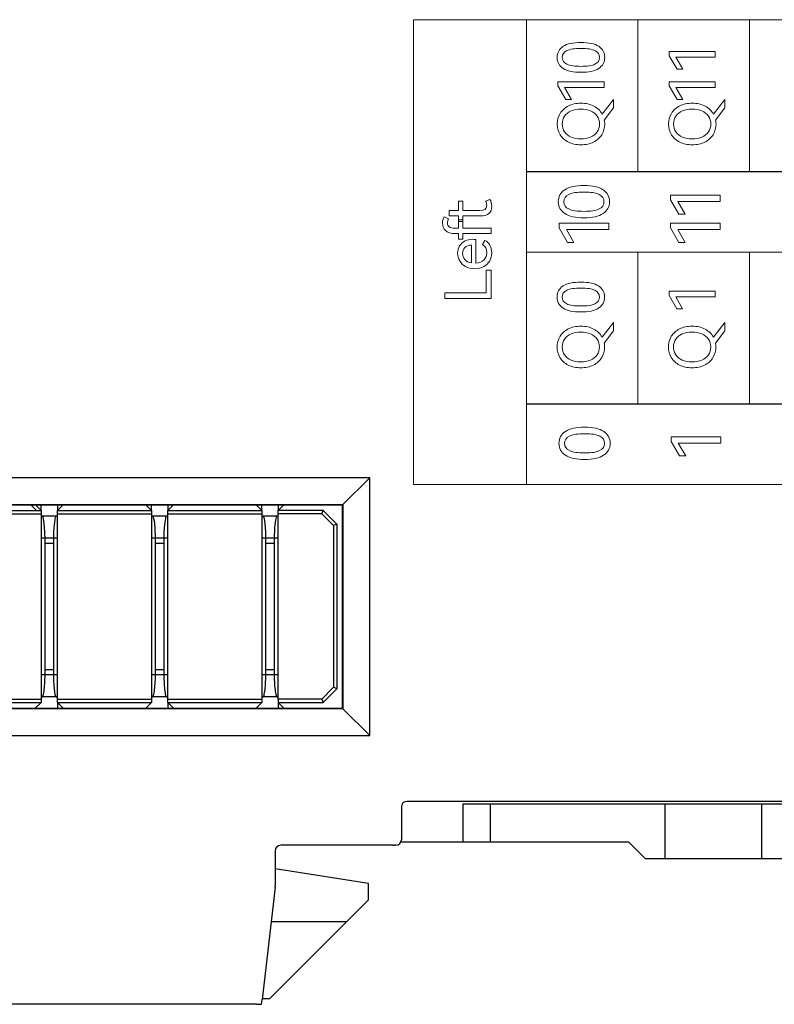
# Model space of a CAD drawing. Header units: millimetres. Extents: x 0 to 427, y 0 to 299.
# Tile 14 of 38: x 130 to 157, y 110 to 146. Entities that reach past the tile are written whole.
import ezdxf

# ---------------------------------------------------------------- set-up
doc = ezdxf.new("R2010")
doc.units = ezdxf.units.MM
doc.header["$MEASUREMENT"] = 0
doc.layers.add('layer 1', color=7, linetype='Continuous')
doc.layers.add('Layer0000', color=7, linetype='Continuous', lineweight=25)

msp = doc.modelspace()

# ---------------------------------------------------------------- linework, layer by layer
at = {"layer": 'layer 1', "lineweight": 9}
for points, knots in [([(148.277, 129.437), (148.277, 129.437), (148.277, 146.379), (148.277, 146.379), (148.277, 146.379), (148.277, 146.379), (144.168, 146.379), (144.168, 146.379), (144.168, 146.379), (144.168, 146.379), (144.168, 129.437), (144.168, 129.437), (144.168, 129.437), (144.168, 129.437), (148.277, 129.437), (148.277, 129.437)], [0, 0, 0, 0, 0.25, 0.25, 0.25, 0.25, 0.5, 0.5, 0.5, 0.5, 0.75, 0.75, 0.75, 0.75, 1, 1, 1, 1]), ([(184.91, 146.379), (184.91, 146.379), (180.839, 146.379), (180.839, 146.379), (180.839, 146.379), (180.839, 146.379), (176.769, 146.379), (176.769, 146.379), (176.769, 146.379), (176.769, 146.379), (172.699, 146.379), (172.699, 146.379), (172.699, 146.379), (172.699, 146.379), (168.628, 146.379), (168.628, 146.379), (168.628, 146.379), (168.628, 146.379), (164.558, 146.379), (164.558, 146.379), (164.558, 146.379), (164.558, 146.379), (160.487, 146.379), (160.487, 146.379), (160.487, 146.379), (160.487, 146.379), (156.417, 146.379), (156.417, 146.379), (156.417, 146.379), (156.417, 146.379), (152.347, 146.379), (152.347, 146.379), (152.347, 146.379), (152.347, 146.379), (148.277, 146.379), (148.277, 146.379)], [0, 0, 0, 0, 0.111111, 0.111111, 0.111111, 0.111111, 0.222222, 0.222222, 0.222222, 0.222222, 0.333333, 0.333333, 0.333333, 0.333333, 0.444444, 0.444444, 0.444444, 0.444444, 0.555556, 0.555556, 0.555556, 0.555556, 0.666667, 0.666667, 0.666667, 0.666667, 0.777778, 0.777778, 0.777778, 0.777778, 0.888889, 0.888889, 0.888889, 0.888889, 1, 1, 1, 1]), ([(150.27, 145.549), (150.554, 145.549), (150.769, 145.502), (150.915, 145.408), (150.915, 145.408), (151.061, 145.314), (151.134, 145.179), (151.134, 145.003), (151.134, 145.003), (151.134, 144.829), (151.061, 144.695), (150.914, 144.601), (150.914, 144.601), (150.767, 144.507), (150.552, 144.46), (150.27, 144.46), (150.27, 144.46), (149.985, 144.46), (149.769, 144.507), (149.622, 144.601), (149.622, 144.601), (149.474, 144.695), (149.401, 144.829), (149.401, 145.003), (149.401, 145.003), (149.401, 145.179), (149.474, 145.314), (149.621, 145.408), (149.621, 145.408), (149.767, 145.502), (149.984, 145.549), (150.27, 145.549)], [0, 0, 0, 0, 0.125, 0.125, 0.125, 0.125, 0.25, 0.25, 0.25, 0.25, 0.375, 0.375, 0.375, 0.375, 0.5, 0.5, 0.5, 0.5, 0.625, 0.625, 0.625, 0.625, 0.75, 0.75, 0.75, 0.75, 0.875, 0.875, 0.875, 0.875, 1, 1, 1, 1]), ([(150.27, 144.678), (150.497, 144.678), (150.667, 144.704), (150.779, 144.757), (150.779, 144.757), (150.89, 144.81), (150.946, 144.892), (150.946, 145.003), (150.946, 145.003), (150.946, 145.115), (150.891, 145.198), (150.78, 145.251), (150.78, 145.251), (150.669, 145.305), (150.499, 145.331), (150.27, 145.331), (150.27, 145.331), (150.039, 145.331), (149.867, 145.305), (149.755, 145.251), (149.755, 145.251), (149.643, 145.198), (149.586, 145.115), (149.586, 145.003), (149.586, 145.003), (149.586, 144.892), (149.643, 144.81), (149.755, 144.757), (149.755, 144.757), (149.867, 144.704), (150.039, 144.678), (150.27, 144.678)], [0, 0, 0, 0, 0.125, 0.125, 0.125, 0.125, 0.25, 0.25, 0.25, 0.25, 0.375, 0.375, 0.375, 0.375, 0.5, 0.5, 0.5, 0.5, 0.625, 0.625, 0.625, 0.625, 0.75, 0.75, 0.75, 0.75, 0.875, 0.875, 0.875, 0.875, 1, 1, 1, 1]), ([(153.981, 144.577), (153.981, 144.577), (153.77, 144.577), (153.77, 144.577), (153.77, 144.577), (153.77, 144.577), (153.486, 145.065), (153.486, 145.065), (153.486, 145.065), (153.486, 145.065), (153.486, 145.221), (153.486, 145.221), (153.486, 145.221), (153.486, 145.221), (155.166, 145.221), (155.166, 145.221), (155.166, 145.221), (155.166, 145.221), (155.166, 145.015), (155.166, 145.015), (155.166, 145.015), (155.166, 145.015), (153.731, 145.015), (153.731, 145.015), (153.731, 145.015), (153.731, 145.015), (153.981, 144.577), (153.981, 144.577)], [0, 0, 0, 0, 0.142857, 0.142857, 0.142857, 0.142857, 0.285714, 0.285714, 0.285714, 0.285714, 0.428571, 0.428571, 0.428571, 0.428571, 0.571429, 0.571429, 0.571429, 0.571429, 0.714286, 0.714286, 0.714286, 0.714286, 0.857143, 0.857143, 0.857143, 0.857143, 1, 1, 1, 1]), ([(149.923, 143.474), (149.923, 143.474), (149.712, 143.474), (149.712, 143.474), (149.712, 143.474), (149.712, 143.474), (149.428, 143.963), (149.428, 143.963), (149.428, 143.963), (149.428, 143.963), (149.428, 144.119), (149.428, 144.119), (149.428, 144.119), (149.428, 144.119), (151.109, 144.119), (151.109, 144.119), (151.109, 144.119), (151.109, 144.119), (151.109, 143.912), (151.109, 143.912), (151.109, 143.912), (151.109, 143.912), (149.673, 143.912), (149.673, 143.912), (149.673, 143.912), (149.673, 143.912), (149.923, 143.474), (149.923, 143.474)], [0, 0, 0, 0, 0.142857, 0.142857, 0.142857, 0.142857, 0.285714, 0.285714, 0.285714, 0.285714, 0.428571, 0.428571, 0.428571, 0.428571, 0.571429, 0.571429, 0.571429, 0.571429, 0.714286, 0.714286, 0.714286, 0.714286, 0.857143, 0.857143, 0.857143, 0.857143, 1, 1, 1, 1]), ([(153.981, 143.474), (153.981, 143.474), (153.77, 143.474), (153.77, 143.474), (153.77, 143.474), (153.77, 143.474), (153.486, 143.963), (153.486, 143.963), (153.486, 143.963), (153.486, 143.963), (153.486, 144.119), (153.486, 144.119), (153.486, 144.119), (153.486, 144.119), (155.166, 144.119), (155.166, 144.119), (155.166, 144.119), (155.166, 144.119), (155.166, 143.912), (155.166, 143.912), (155.166, 143.912), (155.166, 143.912), (153.731, 143.912), (153.731, 143.912), (153.731, 143.912), (153.731, 143.912), (153.981, 143.474), (153.981, 143.474)], [0, 0, 0, 0, 0.142857, 0.142857, 0.142857, 0.142857, 0.285714, 0.285714, 0.285714, 0.285714, 0.428571, 0.428571, 0.428571, 0.428571, 0.571429, 0.571429, 0.571429, 0.571429, 0.714286, 0.714286, 0.714286, 0.714286, 0.857143, 0.857143, 0.857143, 0.857143, 1, 1, 1, 1]), ([(151.458, 143.468), (151.458, 143.468), (151.458, 143.16), (151.458, 143.16), (151.458, 143.16), (151.458, 143.16), (151.12, 142.72), (151.12, 142.72), (151.12, 142.72), (151.13, 142.673), (151.134, 142.625), (151.134, 142.576), (151.134, 142.576), (151.134, 142.432), (151.099, 142.302), (151.029, 142.187), (151.029, 142.187), (150.958, 142.072), (150.857, 141.981), (150.726, 141.915), (150.726, 141.915), (150.595, 141.849), (150.442, 141.817), (150.267, 141.817), (150.267, 141.817), (150.095, 141.817), (149.943, 141.849), (149.811, 141.915), (149.811, 141.915), (149.68, 141.981), (149.579, 142.072), (149.508, 142.187), (149.508, 142.187), (149.438, 142.302), (149.403, 142.432), (149.403, 142.576), (149.403, 142.576), (149.403, 142.719), (149.438, 142.849), (149.51, 142.964), (149.51, 142.964), (149.581, 143.08), (149.681, 143.17), (149.812, 143.236), (149.812, 143.236), (149.943, 143.302), (150.095, 143.335), (150.267, 143.335), (150.267, 143.335), (150.448, 143.335), (150.605, 143.299), (150.739, 143.228), (150.739, 143.228), (150.872, 143.157), (150.974, 143.06), (151.042, 142.938), (151.042, 142.938), (151.042, 142.938), (151.458, 143.468), (151.458, 143.468)], [0, 0, 0, 0, 0.066667, 0.066667, 0.066667, 0.066667, 0.133333, 0.133333, 0.133333, 0.133333, 0.2, 0.2, 0.2, 0.2, 0.266667, 0.266667, 0.266667, 0.266667, 0.333333, 0.333333, 0.333333, 0.333333, 0.4, 0.4, 0.4, 0.4, 0.466667, 0.466667, 0.466667, 0.466667, 0.533333, 0.533333, 0.533333, 0.533333, 0.6, 0.6, 0.6, 0.6, 0.666667, 0.666667, 0.666667, 0.666667, 0.733333, 0.733333, 0.733333, 0.733333, 0.8, 0.8, 0.8, 0.8, 0.866667, 0.866667, 0.866667, 0.866667, 0.933333, 0.933333, 0.933333, 0.933333, 1, 1, 1, 1]), ([(155.515, 143.468), (155.515, 143.468), (155.515, 143.16), (155.515, 143.16), (155.515, 143.16), (155.515, 143.16), (155.178, 142.72), (155.178, 142.72), (155.178, 142.72), (155.187, 142.673), (155.192, 142.625), (155.192, 142.576), (155.192, 142.576), (155.192, 142.432), (155.157, 142.302), (155.086, 142.187), (155.086, 142.187), (155.016, 142.072), (154.915, 141.981), (154.784, 141.915), (154.784, 141.915), (154.652, 141.849), (154.499, 141.817), (154.325, 141.817), (154.325, 141.817), (154.152, 141.817), (154, 141.849), (153.869, 141.915), (153.869, 141.915), (153.737, 141.981), (153.636, 142.072), (153.566, 142.187), (153.566, 142.187), (153.496, 142.302), (153.46, 142.432), (153.46, 142.576), (153.46, 142.576), (153.46, 142.719), (153.496, 142.849), (153.567, 142.964), (153.567, 142.964), (153.638, 143.08), (153.739, 143.17), (153.87, 143.236), (153.87, 143.236), (154, 143.302), (154.152, 143.335), (154.325, 143.335), (154.325, 143.335), (154.505, 143.335), (154.662, 143.299), (154.796, 143.228), (154.796, 143.228), (154.93, 143.157), (155.031, 143.06), (155.1, 142.938), (155.1, 142.938), (155.1, 142.938), (155.515, 143.468), (155.515, 143.468)], [0, 0, 0, 0, 0.066667, 0.066667, 0.066667, 0.066667, 0.133333, 0.133333, 0.133333, 0.133333, 0.2, 0.2, 0.2, 0.2, 0.266667, 0.266667, 0.266667, 0.266667, 0.333333, 0.333333, 0.333333, 0.333333, 0.4, 0.4, 0.4, 0.4, 0.466667, 0.466667, 0.466667, 0.466667, 0.533333, 0.533333, 0.533333, 0.533333, 0.6, 0.6, 0.6, 0.6, 0.666667, 0.666667, 0.666667, 0.666667, 0.733333, 0.733333, 0.733333, 0.733333, 0.8, 0.8, 0.8, 0.8, 0.866667, 0.866667, 0.866667, 0.866667, 0.933333, 0.933333, 0.933333, 0.933333, 1, 1, 1, 1]), ([(150.267, 142.032), (150.4, 142.032), (150.518, 142.054), (150.621, 142.098), (150.621, 142.098), (150.723, 142.141), (150.803, 142.204), (150.86, 142.287), (150.86, 142.287), (150.917, 142.369), (150.946, 142.466), (150.946, 142.576), (150.946, 142.576), (150.946, 142.686), (150.917, 142.782), (150.86, 142.863), (150.86, 142.863), (150.803, 142.945), (150.723, 143.008), (150.621, 143.053), (150.621, 143.053), (150.518, 143.097), (150.4, 143.119), (150.267, 143.119), (150.267, 143.119), (150.133, 143.119), (150.014, 143.097), (149.912, 143.053), (149.912, 143.053), (149.81, 143.008), (149.73, 142.945), (149.673, 142.863), (149.673, 142.863), (149.617, 142.782), (149.589, 142.686), (149.589, 142.576), (149.589, 142.576), (149.589, 142.466), (149.617, 142.37), (149.673, 142.288), (149.673, 142.288), (149.73, 142.206), (149.81, 142.143), (149.912, 142.099), (149.912, 142.099), (150.014, 142.054), (150.133, 142.032), (150.267, 142.032)], [0, 0, 0, 0, 0.083333, 0.083333, 0.083333, 0.083333, 0.166667, 0.166667, 0.166667, 0.166667, 0.25, 0.25, 0.25, 0.25, 0.333333, 0.333333, 0.333333, 0.333333, 0.416667, 0.416667, 0.416667, 0.416667, 0.5, 0.5, 0.5, 0.5, 0.583333, 0.583333, 0.583333, 0.583333, 0.666667, 0.666667, 0.666667, 0.666667, 0.75, 0.75, 0.75, 0.75, 0.833333, 0.833333, 0.833333, 0.833333, 0.916667, 0.916667, 0.916667, 0.916667, 1, 1, 1, 1]), ([(154.325, 142.032), (154.458, 142.032), (154.576, 142.054), (154.678, 142.098), (154.678, 142.098), (154.78, 142.141), (154.86, 142.204), (154.918, 142.287), (154.918, 142.287), (154.975, 142.369), (155.004, 142.466), (155.004, 142.576), (155.004, 142.576), (155.004, 142.686), (154.975, 142.782), (154.918, 142.863), (154.918, 142.863), (154.86, 142.945), (154.78, 143.008), (154.678, 143.053), (154.678, 143.053), (154.576, 143.097), (154.458, 143.119), (154.325, 143.119), (154.325, 143.119), (154.19, 143.119), (154.072, 143.097), (153.969, 143.053), (153.969, 143.053), (153.867, 143.008), (153.788, 142.945), (153.731, 142.863), (153.731, 142.863), (153.674, 142.782), (153.646, 142.686), (153.646, 142.576), (153.646, 142.576), (153.646, 142.466), (153.674, 142.37), (153.731, 142.288), (153.731, 142.288), (153.788, 142.206), (153.867, 142.143), (153.969, 142.099), (153.969, 142.099), (154.072, 142.054), (154.19, 142.032), (154.325, 142.032)], [0, 0, 0, 0, 0.083333, 0.083333, 0.083333, 0.083333, 0.166667, 0.166667, 0.166667, 0.166667, 0.25, 0.25, 0.25, 0.25, 0.333333, 0.333333, 0.333333, 0.333333, 0.416667, 0.416667, 0.416667, 0.416667, 0.5, 0.5, 0.5, 0.5, 0.583333, 0.583333, 0.583333, 0.583333, 0.666667, 0.666667, 0.666667, 0.666667, 0.75, 0.75, 0.75, 0.75, 0.833333, 0.833333, 0.833333, 0.833333, 0.916667, 0.916667, 0.916667, 0.916667, 1, 1, 1, 1]), ([(184.91, 140.839), (184.91, 140.839), (180.839, 140.839), (180.839, 140.839), (180.839, 140.839), (180.839, 140.839), (176.769, 140.839), (176.769, 140.839), (176.769, 140.839), (176.769, 140.839), (172.699, 140.839), (172.699, 140.839), (172.699, 140.839), (172.699, 140.839), (168.628, 140.839), (168.628, 140.839), (168.628, 140.839), (168.628, 140.839), (164.558, 140.839), (164.558, 140.839), (164.558, 140.839), (164.558, 140.839), (160.487, 140.839), (160.487, 140.839), (160.487, 140.839), (160.487, 140.839), (156.417, 140.839), (156.417, 140.839), (156.417, 140.839), (156.417, 140.839), (152.347, 140.839), (152.347, 140.839), (152.347, 140.839), (152.347, 140.839), (148.277, 140.839), (148.277, 140.839)], [0, 0, 0, 0, 0.111111, 0.111111, 0.111111, 0.111111, 0.222222, 0.222222, 0.222222, 0.222222, 0.333333, 0.333333, 0.333333, 0.333333, 0.444444, 0.444444, 0.444444, 0.444444, 0.555556, 0.555556, 0.555556, 0.555556, 0.666667, 0.666667, 0.666667, 0.666667, 0.777778, 0.777778, 0.777778, 0.777778, 0.888889, 0.888889, 0.888889, 0.888889, 1, 1, 1, 1]), ([(148.277, 137.905), (148.277, 137.905), (148.277, 140.837), (148.277, 140.837), (148.277, 140.837), (148.277, 140.837), (184.91, 140.837), (184.91, 140.837), (184.91, 140.837), (184.91, 140.837), (184.91, 137.905), (184.91, 137.905), (184.91, 137.905), (184.91, 137.905), (148.277, 137.905), (148.277, 137.905)], [0, 0, 0, 0, 0.25, 0.25, 0.25, 0.25, 0.5, 0.5, 0.5, 0.5, 0.75, 0.75, 0.75, 0.75, 1, 1, 1, 1]), ([(150.379, 140.33), (150.685, 140.33), (150.917, 140.279), (151.074, 140.178), (151.074, 140.178), (151.232, 140.077), (151.31, 139.931), (151.31, 139.742), (151.31, 139.742), (151.31, 139.554), (151.231, 139.41), (151.073, 139.309), (151.073, 139.309), (150.915, 139.208), (150.684, 139.157), (150.379, 139.157), (150.379, 139.157), (150.073, 139.157), (149.841, 139.208), (149.682, 139.309), (149.682, 139.309), (149.523, 139.41), (149.443, 139.554), (149.443, 139.742), (149.443, 139.742), (149.443, 139.931), (149.522, 140.077), (149.68, 140.178), (149.68, 140.178), (149.838, 140.279), (150.071, 140.33), (150.379, 140.33)], [0, 0, 0, 0, 0.125, 0.125, 0.125, 0.125, 0.25, 0.25, 0.25, 0.25, 0.375, 0.375, 0.375, 0.375, 0.5, 0.5, 0.5, 0.5, 0.625, 0.625, 0.625, 0.625, 0.75, 0.75, 0.75, 0.75, 0.875, 0.875, 0.875, 0.875, 1, 1, 1, 1]), ([(150.379, 139.391), (150.625, 139.391), (150.807, 139.42), (150.927, 139.477), (150.927, 139.477), (151.048, 139.533), (151.108, 139.622), (151.108, 139.742), (151.108, 139.742), (151.108, 139.862), (151.048, 139.952), (150.929, 140.009), (150.929, 140.009), (150.81, 140.066), (150.626, 140.095), (150.379, 140.095), (150.379, 140.095), (150.131, 140.095), (149.946, 140.066), (149.825, 140.009), (149.825, 140.009), (149.704, 139.951), (149.643, 139.862), (149.643, 139.742), (149.643, 139.742), (149.643, 139.622), (149.704, 139.533), (149.825, 139.477), (149.825, 139.477), (149.946, 139.42), (150.131, 139.391), (150.379, 139.391)], [0, 0, 0, 0, 0.125, 0.125, 0.125, 0.125, 0.25, 0.25, 0.25, 0.25, 0.375, 0.375, 0.375, 0.375, 0.5, 0.5, 0.5, 0.5, 0.625, 0.625, 0.625, 0.625, 0.75, 0.75, 0.75, 0.75, 0.875, 0.875, 0.875, 0.875, 1, 1, 1, 1]), ([(146.951, 139.823), (146.994, 139.76), (147.015, 139.68), (147.015, 139.582), (147.015, 139.582), (147.015, 139.342), (146.878, 139.222), (146.605, 139.222), (146.605, 139.222), (146.605, 139.222), (145.967, 139.222), (145.967, 139.222), (145.967, 139.222), (145.967, 139.222), (145.967, 139.025), (145.967, 139.025), (145.967, 139.025), (145.967, 139.025), (145.798, 139.025), (145.798, 139.025), (145.798, 139.025), (145.798, 139.025), (145.798, 139.222), (145.798, 139.222), (145.798, 139.222), (145.798, 139.222), (145.465, 139.222), (145.465, 139.222), (145.465, 139.222), (145.465, 139.222), (145.465, 139.417), (145.465, 139.417), (145.465, 139.417), (145.465, 139.417), (145.798, 139.417), (145.798, 139.417), (145.798, 139.417), (145.798, 139.417), (145.798, 139.763), (145.798, 139.763), (145.798, 139.763), (145.798, 139.763), (145.967, 139.763), (145.967, 139.763), (145.967, 139.763), (145.967, 139.763), (145.967, 139.417), (145.967, 139.417), (145.967, 139.417), (145.967, 139.417), (146.582, 139.417), (146.582, 139.417), (146.582, 139.417), (146.748, 139.417), (146.832, 139.48), (146.832, 139.605), (146.832, 139.605), (146.832, 139.66), (146.818, 139.711), (146.79, 139.759), (146.79, 139.759), (146.79, 139.759), (146.951, 139.823), (146.951, 139.823)], [0, 0, 0, 0, 0.0625, 0.0625, 0.0625, 0.0625, 0.125, 0.125, 0.125, 0.125, 0.1875, 0.1875, 0.1875, 0.1875, 0.25, 0.25, 0.25, 0.25, 0.3125, 0.3125, 0.3125, 0.3125, 0.375, 0.375, 0.375, 0.375, 0.4375, 0.4375, 0.4375, 0.4375, 0.5, 0.5, 0.5, 0.5, 0.5625, 0.5625, 0.5625, 0.5625, 0.625, 0.625, 0.625, 0.625, 0.6875, 0.6875, 0.6875, 0.6875, 0.75, 0.75, 0.75, 0.75, 0.8125, 0.8125, 0.8125, 0.8125, 0.875, 0.875, 0.875, 0.875, 0.9375, 0.9375, 0.9375, 0.9375, 1, 1, 1, 1]), ([(154.064, 139.283), (154.064, 139.283), (153.837, 139.283), (153.837, 139.283), (153.837, 139.283), (153.837, 139.283), (153.531, 139.809), (153.531, 139.809), (153.531, 139.809), (153.531, 139.809), (153.531, 139.977), (153.531, 139.977), (153.531, 139.977), (153.531, 139.977), (155.341, 139.977), (155.341, 139.977), (155.341, 139.977), (155.341, 139.977), (155.341, 139.754), (155.341, 139.754), (155.341, 139.754), (155.341, 139.754), (153.795, 139.754), (153.795, 139.754), (153.795, 139.754), (153.795, 139.754), (154.064, 139.283), (154.064, 139.283)], [0, 0, 0, 0, 0.142857, 0.142857, 0.142857, 0.142857, 0.285714, 0.285714, 0.285714, 0.285714, 0.428571, 0.428571, 0.428571, 0.428571, 0.571429, 0.571429, 0.571429, 0.571429, 0.714286, 0.714286, 0.714286, 0.714286, 0.857143, 0.857143, 0.857143, 0.857143, 1, 1, 1, 1]), ([(145.403, 138.97), (145.403, 138.906), (145.424, 138.857), (145.465, 138.825), (145.465, 138.825), (145.506, 138.792), (145.579, 138.775), (145.683, 138.775), (145.683, 138.775), (145.683, 138.775), (145.798, 138.775), (145.798, 138.775), (145.798, 138.775), (145.798, 138.775), (145.798, 139.085), (145.798, 139.085), (145.798, 139.085), (145.798, 139.085), (145.965, 139.085), (145.965, 139.085), (145.965, 139.085), (145.965, 139.085), (145.965, 138.775), (145.965, 138.775), (145.965, 138.775), (145.965, 138.775), (146.99, 138.775), (146.99, 138.775), (146.99, 138.775), (146.99, 138.775), (146.99, 138.58), (146.99, 138.58), (146.99, 138.58), (146.99, 138.58), (145.965, 138.58), (145.965, 138.58), (145.965, 138.58), (145.965, 138.58), (145.965, 138.374), (145.965, 138.374), (145.965, 138.374), (145.965, 138.374), (145.798, 138.374), (145.798, 138.374), (145.798, 138.374), (145.798, 138.374), (145.798, 138.58), (145.798, 138.58), (145.798, 138.58), (145.798, 138.58), (145.678, 138.58), (145.678, 138.58), (145.678, 138.58), (145.519, 138.58), (145.403, 138.616), (145.33, 138.688), (145.33, 138.688), (145.256, 138.76), (145.22, 138.851), (145.22, 138.961), (145.22, 138.961), (145.22, 139.01), (145.226, 139.055), (145.239, 139.095), (145.239, 139.095), (145.252, 139.136), (145.269, 139.168), (145.288, 139.193), (145.288, 139.193), (145.288, 139.193), (145.444, 139.115), (145.444, 139.115), (145.444, 139.115), (145.417, 139.072), (145.403, 139.024), (145.403, 138.97)], [0, 0, 0, 0, 0.052632, 0.052632, 0.052632, 0.052632, 0.105263, 0.105263, 0.105263, 0.105263, 0.157895, 0.157895, 0.157895, 0.157895, 0.210526, 0.210526, 0.210526, 0.210526, 0.263158, 0.263158, 0.263158, 0.263158, 0.315789, 0.315789, 0.315789, 0.315789, 0.368421, 0.368421, 0.368421, 0.368421, 0.421053, 0.421053, 0.421053, 0.421053, 0.473684, 0.473684, 0.473684, 0.473684, 0.526316, 0.526316, 0.526316, 0.526316, 0.578947, 0.578947, 0.578947, 0.578947, 0.631579, 0.631579, 0.631579, 0.631579, 0.684211, 0.684211, 0.684211, 0.684211, 0.736842, 0.736842, 0.736842, 0.736842, 0.789474, 0.789474, 0.789474, 0.789474, 0.842105, 0.842105, 0.842105, 0.842105, 0.894737, 0.894737, 0.894737, 0.894737, 0.947368, 0.947368, 0.947368, 0.947368, 1, 1, 1, 1]), ([(150.006, 138.26), (150.006, 138.26), (149.779, 138.26), (149.779, 138.26), (149.779, 138.26), (149.779, 138.26), (149.473, 138.786), (149.473, 138.786), (149.473, 138.786), (149.473, 138.786), (149.473, 138.954), (149.473, 138.954), (149.473, 138.954), (149.473, 138.954), (151.283, 138.954), (151.283, 138.954), (151.283, 138.954), (151.283, 138.954), (151.283, 138.732), (151.283, 138.732), (151.283, 138.732), (151.283, 138.732), (149.737, 138.732), (149.737, 138.732), (149.737, 138.732), (149.737, 138.732), (150.006, 138.26), (150.006, 138.26)], [0, 0, 0, 0, 0.142857, 0.142857, 0.142857, 0.142857, 0.285714, 0.285714, 0.285714, 0.285714, 0.428571, 0.428571, 0.428571, 0.428571, 0.571429, 0.571429, 0.571429, 0.571429, 0.714286, 0.714286, 0.714286, 0.714286, 0.857143, 0.857143, 0.857143, 0.857143, 1, 1, 1, 1]), ([(154.064, 138.26), (154.064, 138.26), (153.837, 138.26), (153.837, 138.26), (153.837, 138.26), (153.837, 138.26), (153.531, 138.786), (153.531, 138.786), (153.531, 138.786), (153.531, 138.786), (153.531, 138.954), (153.531, 138.954), (153.531, 138.954), (153.531, 138.954), (155.341, 138.954), (155.341, 138.954), (155.341, 138.954), (155.341, 138.954), (155.341, 138.732), (155.341, 138.732), (155.341, 138.732), (155.341, 138.732), (153.795, 138.732), (153.795, 138.732), (153.795, 138.732), (153.795, 138.732), (154.064, 138.26), (154.064, 138.26)], [0, 0, 0, 0, 0.142857, 0.142857, 0.142857, 0.142857, 0.285714, 0.285714, 0.285714, 0.285714, 0.428571, 0.428571, 0.428571, 0.428571, 0.571429, 0.571429, 0.571429, 0.571429, 0.714286, 0.714286, 0.714286, 0.714286, 0.857143, 0.857143, 0.857143, 0.857143, 1, 1, 1, 1]), ([(145.772, 137.863), (145.772, 137.965), (145.796, 138.055), (145.845, 138.132), (145.845, 138.132), (145.893, 138.21), (145.958, 138.269), (146.041, 138.31), (146.041, 138.31), (146.123, 138.351), (146.215, 138.372), (146.316, 138.372), (146.316, 138.372), (146.359, 138.372), (146.398, 138.369), (146.433, 138.363), (146.433, 138.363), (146.433, 138.363), (146.433, 137.505), (146.433, 137.505), (146.433, 137.505), (146.569, 137.513), (146.67, 137.552), (146.737, 137.622), (146.737, 137.622), (146.803, 137.692), (146.836, 137.781), (146.836, 137.888), (146.836, 137.888), (146.836, 138.021), (146.783, 138.117), (146.676, 138.177), (146.676, 138.177), (146.676, 138.177), (146.761, 138.326), (146.761, 138.326), (146.761, 138.326), (146.842, 138.296), (146.904, 138.239), (146.949, 138.155), (146.949, 138.155), (146.993, 138.072), (147.015, 137.979), (147.015, 137.877), (147.015, 137.877), (147.015, 137.77), (146.991, 137.672), (146.942, 137.584), (146.942, 137.584), (146.893, 137.496), (146.821, 137.427), (146.727, 137.376), (146.727, 137.376), (146.633, 137.324), (146.521, 137.299), (146.389, 137.299), (146.389, 137.299), (146.262, 137.299), (146.152, 137.324), (146.059, 137.376), (146.059, 137.376), (145.966, 137.427), (145.895, 137.495), (145.846, 137.581), (145.846, 137.581), (145.797, 137.666), (145.772, 137.761), (145.772, 137.863)], [0, 0, 0, 0, 0.058824, 0.058824, 0.058824, 0.058824, 0.117647, 0.117647, 0.117647, 0.117647, 0.176471, 0.176471, 0.176471, 0.176471, 0.235294, 0.235294, 0.235294, 0.235294, 0.294118, 0.294118, 0.294118, 0.294118, 0.352941, 0.352941, 0.352941, 0.352941, 0.411765, 0.411765, 0.411765, 0.411765, 0.470588, 0.470588, 0.470588, 0.470588, 0.529412, 0.529412, 0.529412, 0.529412, 0.588235, 0.588235, 0.588235, 0.588235, 0.647059, 0.647059, 0.647059, 0.647059, 0.705882, 0.705882, 0.705882, 0.705882, 0.764706, 0.764706, 0.764706, 0.764706, 0.823529, 0.823529, 0.823529, 0.823529, 0.882353, 0.882353, 0.882353, 0.882353, 0.941176, 0.941176, 0.941176, 0.941176, 1, 1, 1, 1]), ([(145.951, 137.856), (145.951, 137.77), (145.979, 137.696), (146.034, 137.632), (146.034, 137.632), (146.089, 137.569), (146.169, 137.529), (146.275, 137.512), (146.275, 137.512), (146.275, 137.512), (146.275, 138.161), (146.275, 138.161), (146.275, 138.161), (146.172, 138.156), (146.093, 138.127), (146.036, 138.072), (146.036, 138.072), (145.979, 138.017), (145.951, 137.945), (145.951, 137.856)], [0, 0, 0, 0, 0.2, 0.2, 0.2, 0.2, 0.4, 0.4, 0.4, 0.4, 0.6, 0.6, 0.6, 0.6, 0.8, 0.8, 0.8, 0.8, 1, 1, 1, 1]), ([(184.91, 137.905), (184.91, 137.905), (180.839, 137.905), (180.839, 137.905), (180.839, 137.905), (180.839, 137.905), (176.769, 137.905), (176.769, 137.905), (176.769, 137.905), (176.769, 137.905), (172.699, 137.905), (172.699, 137.905), (172.699, 137.905), (172.699, 137.905), (168.628, 137.905), (168.628, 137.905), (168.628, 137.905), (168.628, 137.905), (164.558, 137.905), (164.558, 137.905), (164.558, 137.905), (164.558, 137.905), (160.487, 137.905), (160.487, 137.905), (160.487, 137.905), (160.487, 137.905), (156.417, 137.905), (156.417, 137.905), (156.417, 137.905), (156.417, 137.905), (152.347, 137.905), (152.347, 137.905), (152.347, 137.905), (152.347, 137.905), (148.277, 137.905), (148.277, 137.905)], [0, 0, 0, 0, 0.111111, 0.111111, 0.111111, 0.111111, 0.222222, 0.222222, 0.222222, 0.222222, 0.333333, 0.333333, 0.333333, 0.333333, 0.444444, 0.444444, 0.444444, 0.444444, 0.555556, 0.555556, 0.555556, 0.555556, 0.666667, 0.666667, 0.666667, 0.666667, 0.777778, 0.777778, 0.777778, 0.777778, 0.888889, 0.888889, 0.888889, 0.888889, 1, 1, 1, 1]), ([(145.311, 136.21), (145.311, 136.21), (145.311, 136.414), (145.311, 136.414), (145.311, 136.414), (145.311, 136.414), (146.807, 136.414), (146.807, 136.414), (146.807, 136.414), (146.807, 136.414), (146.807, 137.242), (146.807, 137.242), (146.807, 137.242), (146.807, 137.242), (146.99, 137.242), (146.99, 137.242), (146.99, 137.242), (146.99, 137.242), (146.99, 136.21), (146.99, 136.21), (146.99, 136.21), (146.99, 136.21), (145.311, 136.21), (145.311, 136.21)], [0, 0, 0, 0, 0.166667, 0.166667, 0.166667, 0.166667, 0.333333, 0.333333, 0.333333, 0.333333, 0.5, 0.5, 0.5, 0.5, 0.666667, 0.666667, 0.666667, 0.666667, 0.833333, 0.833333, 0.833333, 0.833333, 1, 1, 1, 1]), ([(150.265, 136.811), (150.549, 136.811), (150.764, 136.764), (150.91, 136.67), (150.91, 136.67), (151.056, 136.576), (151.129, 136.441), (151.129, 136.266), (151.129, 136.266), (151.129, 136.091), (151.056, 135.957), (150.909, 135.863), (150.909, 135.863), (150.762, 135.769), (150.547, 135.722), (150.265, 135.722), (150.265, 135.722), (149.98, 135.722), (149.764, 135.769), (149.617, 135.863), (149.617, 135.863), (149.469, 135.957), (149.395, 136.091), (149.395, 136.266), (149.395, 136.266), (149.395, 136.441), (149.469, 136.576), (149.616, 136.67), (149.616, 136.67), (149.762, 136.764), (149.979, 136.811), (150.265, 136.811)], [0, 0, 0, 0, 0.125, 0.125, 0.125, 0.125, 0.25, 0.25, 0.25, 0.25, 0.375, 0.375, 0.375, 0.375, 0.5, 0.5, 0.5, 0.5, 0.625, 0.625, 0.625, 0.625, 0.75, 0.75, 0.75, 0.75, 0.875, 0.875, 0.875, 0.875, 1, 1, 1, 1]), ([(150.265, 135.94), (150.492, 135.94), (150.662, 135.966), (150.774, 136.019), (150.774, 136.019), (150.885, 136.072), (150.941, 136.154), (150.941, 136.266), (150.941, 136.266), (150.941, 136.377), (150.886, 136.46), (150.775, 136.513), (150.775, 136.513), (150.664, 136.567), (150.494, 136.594), (150.265, 136.594), (150.265, 136.594), (150.034, 136.594), (149.862, 136.567), (149.75, 136.513), (149.75, 136.513), (149.637, 136.46), (149.581, 136.377), (149.581, 136.266), (149.581, 136.266), (149.581, 136.154), (149.637, 136.072), (149.75, 136.019), (149.75, 136.019), (149.862, 135.966), (150.034, 135.94), (150.265, 135.94)], [0, 0, 0, 0, 0.125, 0.125, 0.125, 0.125, 0.25, 0.25, 0.25, 0.25, 0.375, 0.375, 0.375, 0.375, 0.5, 0.5, 0.5, 0.5, 0.625, 0.625, 0.625, 0.625, 0.75, 0.75, 0.75, 0.75, 0.875, 0.875, 0.875, 0.875, 1, 1, 1, 1]), ([(153.976, 135.839), (153.976, 135.839), (153.765, 135.839), (153.765, 135.839), (153.765, 135.839), (153.765, 135.839), (153.481, 136.328), (153.481, 136.328), (153.481, 136.328), (153.481, 136.328), (153.481, 136.484), (153.481, 136.484), (153.481, 136.484), (153.481, 136.484), (155.161, 136.484), (155.161, 136.484), (155.161, 136.484), (155.161, 136.484), (155.161, 136.277), (155.161, 136.277), (155.161, 136.277), (155.161, 136.277), (153.726, 136.277), (153.726, 136.277), (153.726, 136.277), (153.726, 136.277), (153.976, 135.839), (153.976, 135.839)], [0, 0, 0, 0, 0.142857, 0.142857, 0.142857, 0.142857, 0.285714, 0.285714, 0.285714, 0.285714, 0.428571, 0.428571, 0.428571, 0.428571, 0.571429, 0.571429, 0.571429, 0.571429, 0.714286, 0.714286, 0.714286, 0.714286, 0.857143, 0.857143, 0.857143, 0.857143, 1, 1, 1, 1]), ([(151.452, 135.337), (151.452, 135.337), (151.452, 135.03), (151.452, 135.03), (151.452, 135.03), (151.452, 135.03), (151.115, 134.59), (151.115, 134.59), (151.115, 134.59), (151.124, 134.542), (151.129, 134.494), (151.129, 134.445), (151.129, 134.445), (151.129, 134.302), (151.094, 134.172), (151.024, 134.057), (151.024, 134.057), (150.953, 133.941), (150.852, 133.851), (150.721, 133.785), (150.721, 133.785), (150.589, 133.719), (150.437, 133.686), (150.262, 133.686), (150.262, 133.686), (150.09, 133.686), (149.937, 133.719), (149.806, 133.785), (149.806, 133.785), (149.674, 133.851), (149.574, 133.941), (149.503, 134.057), (149.503, 134.057), (149.433, 134.172), (149.398, 134.302), (149.398, 134.445), (149.398, 134.445), (149.398, 134.589), (149.433, 134.719), (149.504, 134.834), (149.504, 134.834), (149.575, 134.949), (149.676, 135.04), (149.807, 135.106), (149.807, 135.106), (149.938, 135.171), (150.09, 135.204), (150.262, 135.204), (150.262, 135.204), (150.443, 135.204), (150.6, 135.169), (150.734, 135.098), (150.734, 135.098), (150.867, 135.027), (150.969, 134.93), (151.037, 134.808), (151.037, 134.808), (151.037, 134.808), (151.452, 135.337), (151.452, 135.337)], [0, 0, 0, 0, 0.066667, 0.066667, 0.066667, 0.066667, 0.133333, 0.133333, 0.133333, 0.133333, 0.2, 0.2, 0.2, 0.2, 0.266667, 0.266667, 0.266667, 0.266667, 0.333333, 0.333333, 0.333333, 0.333333, 0.4, 0.4, 0.4, 0.4, 0.466667, 0.466667, 0.466667, 0.466667, 0.533333, 0.533333, 0.533333, 0.533333, 0.6, 0.6, 0.6, 0.6, 0.666667, 0.666667, 0.666667, 0.666667, 0.733333, 0.733333, 0.733333, 0.733333, 0.8, 0.8, 0.8, 0.8, 0.866667, 0.866667, 0.866667, 0.866667, 0.933333, 0.933333, 0.933333, 0.933333, 1, 1, 1, 1]), ([(155.51, 135.337), (155.51, 135.337), (155.51, 135.03), (155.51, 135.03), (155.51, 135.03), (155.51, 135.03), (155.173, 134.59), (155.173, 134.59), (155.173, 134.59), (155.182, 134.542), (155.187, 134.494), (155.187, 134.445), (155.187, 134.445), (155.187, 134.302), (155.151, 134.172), (155.081, 134.057), (155.081, 134.057), (155.011, 133.941), (154.91, 133.851), (154.778, 133.785), (154.778, 133.785), (154.647, 133.719), (154.494, 133.686), (154.32, 133.686), (154.32, 133.686), (154.147, 133.686), (153.995, 133.719), (153.863, 133.785), (153.863, 133.785), (153.732, 133.851), (153.631, 133.941), (153.561, 134.057), (153.561, 134.057), (153.49, 134.172), (153.455, 134.302), (153.455, 134.445), (153.455, 134.445), (153.455, 134.589), (153.491, 134.719), (153.562, 134.834), (153.562, 134.834), (153.633, 134.949), (153.734, 135.04), (153.865, 135.106), (153.865, 135.106), (153.995, 135.171), (154.147, 135.204), (154.32, 135.204), (154.32, 135.204), (154.5, 135.204), (154.657, 135.169), (154.791, 135.098), (154.791, 135.098), (154.925, 135.027), (155.026, 134.93), (155.095, 134.808), (155.095, 134.808), (155.095, 134.808), (155.51, 135.337), (155.51, 135.337)], [0, 0, 0, 0, 0.066667, 0.066667, 0.066667, 0.066667, 0.133333, 0.133333, 0.133333, 0.133333, 0.2, 0.2, 0.2, 0.2, 0.266667, 0.266667, 0.266667, 0.266667, 0.333333, 0.333333, 0.333333, 0.333333, 0.4, 0.4, 0.4, 0.4, 0.466667, 0.466667, 0.466667, 0.466667, 0.533333, 0.533333, 0.533333, 0.533333, 0.6, 0.6, 0.6, 0.6, 0.666667, 0.666667, 0.666667, 0.666667, 0.733333, 0.733333, 0.733333, 0.733333, 0.8, 0.8, 0.8, 0.8, 0.866667, 0.866667, 0.866667, 0.866667, 0.933333, 0.933333, 0.933333, 0.933333, 1, 1, 1, 1]), ([(150.262, 133.902), (150.395, 133.902), (150.513, 133.924), (150.615, 133.967), (150.615, 133.967), (150.718, 134.011), (150.798, 134.074), (150.855, 134.156), (150.855, 134.156), (150.912, 134.239), (150.941, 134.335), (150.941, 134.445), (150.941, 134.445), (150.941, 134.555), (150.912, 134.651), (150.855, 134.733), (150.855, 134.733), (150.798, 134.815), (150.718, 134.878), (150.615, 134.922), (150.615, 134.922), (150.513, 134.967), (150.395, 134.989), (150.262, 134.989), (150.262, 134.989), (150.128, 134.989), (150.009, 134.967), (149.907, 134.922), (149.907, 134.922), (149.804, 134.878), (149.725, 134.815), (149.668, 134.733), (149.668, 134.733), (149.612, 134.651), (149.584, 134.555), (149.584, 134.445), (149.584, 134.445), (149.584, 134.335), (149.612, 134.239), (149.668, 134.158), (149.668, 134.158), (149.725, 134.076), (149.804, 134.013), (149.907, 133.968), (149.907, 133.968), (150.009, 133.924), (150.128, 133.902), (150.262, 133.902)], [0, 0, 0, 0, 0.083333, 0.083333, 0.083333, 0.083333, 0.166667, 0.166667, 0.166667, 0.166667, 0.25, 0.25, 0.25, 0.25, 0.333333, 0.333333, 0.333333, 0.333333, 0.416667, 0.416667, 0.416667, 0.416667, 0.5, 0.5, 0.5, 0.5, 0.583333, 0.583333, 0.583333, 0.583333, 0.666667, 0.666667, 0.666667, 0.666667, 0.75, 0.75, 0.75, 0.75, 0.833333, 0.833333, 0.833333, 0.833333, 0.916667, 0.916667, 0.916667, 0.916667, 1, 1, 1, 1]), ([(154.32, 133.902), (154.453, 133.902), (154.57, 133.924), (154.673, 133.967), (154.673, 133.967), (154.775, 134.011), (154.855, 134.074), (154.913, 134.156), (154.913, 134.156), (154.97, 134.239), (154.999, 134.335), (154.999, 134.445), (154.999, 134.445), (154.999, 134.555), (154.97, 134.651), (154.913, 134.733), (154.913, 134.733), (154.855, 134.815), (154.775, 134.878), (154.673, 134.922), (154.673, 134.922), (154.57, 134.967), (154.453, 134.989), (154.32, 134.989), (154.32, 134.989), (154.185, 134.989), (154.067, 134.967), (153.964, 134.922), (153.964, 134.922), (153.862, 134.878), (153.782, 134.815), (153.726, 134.733), (153.726, 134.733), (153.669, 134.651), (153.641, 134.555), (153.641, 134.445), (153.641, 134.445), (153.641, 134.335), (153.669, 134.239), (153.726, 134.158), (153.726, 134.158), (153.782, 134.076), (153.862, 134.013), (153.964, 133.968), (153.964, 133.968), (154.067, 133.924), (154.185, 133.902), (154.32, 133.902)], [0, 0, 0, 0, 0.083333, 0.083333, 0.083333, 0.083333, 0.166667, 0.166667, 0.166667, 0.166667, 0.25, 0.25, 0.25, 0.25, 0.333333, 0.333333, 0.333333, 0.333333, 0.416667, 0.416667, 0.416667, 0.416667, 0.5, 0.5, 0.5, 0.5, 0.583333, 0.583333, 0.583333, 0.583333, 0.666667, 0.666667, 0.666667, 0.666667, 0.75, 0.75, 0.75, 0.75, 0.833333, 0.833333, 0.833333, 0.833333, 0.916667, 0.916667, 0.916667, 0.916667, 1, 1, 1, 1]), ([(148.277, 129.437), (148.277, 129.437), (148.277, 132.368), (148.277, 132.368), (148.277, 132.368), (148.277, 132.368), (184.91, 132.368), (184.91, 132.368), (184.91, 132.368), (184.91, 132.368), (184.91, 129.437), (184.91, 129.437), (184.91, 129.437), (184.91, 129.437), (148.277, 129.437), (148.277, 129.437)], [0, 0, 0, 0, 0.25, 0.25, 0.25, 0.25, 0.5, 0.5, 0.5, 0.5, 0.75, 0.75, 0.75, 0.75, 1, 1, 1, 1]), ([(184.91, 132.361), (184.91, 132.361), (180.839, 132.361), (180.839, 132.361), (180.839, 132.361), (180.839, 132.361), (176.769, 132.361), (176.769, 132.361), (176.769, 132.361), (176.769, 132.361), (172.699, 132.361), (172.699, 132.361), (172.699, 132.361), (172.699, 132.361), (168.628, 132.361), (168.628, 132.361), (168.628, 132.361), (168.628, 132.361), (164.558, 132.361), (164.558, 132.361), (164.558, 132.361), (164.558, 132.361), (160.487, 132.361), (160.487, 132.361), (160.487, 132.361), (160.487, 132.361), (156.417, 132.361), (156.417, 132.361), (156.417, 132.361), (156.417, 132.361), (152.347, 132.361), (152.347, 132.361), (152.347, 132.361), (152.347, 132.361), (148.277, 132.361), (148.277, 132.361)], [0, 0, 0, 0, 0.111111, 0.111111, 0.111111, 0.111111, 0.222222, 0.222222, 0.222222, 0.222222, 0.333333, 0.333333, 0.333333, 0.333333, 0.444444, 0.444444, 0.444444, 0.444444, 0.555556, 0.555556, 0.555556, 0.555556, 0.666667, 0.666667, 0.666667, 0.666667, 0.777778, 0.777778, 0.777778, 0.777778, 0.888889, 0.888889, 0.888889, 0.888889, 1, 1, 1, 1]), ([(150.401, 131.519), (150.707, 131.519), (150.939, 131.468), (151.096, 131.367), (151.096, 131.367), (151.254, 131.266), (151.332, 131.12), (151.332, 130.931), (151.332, 130.931), (151.332, 130.743), (151.253, 130.599), (151.095, 130.498), (151.095, 130.498), (150.937, 130.396), (150.706, 130.346), (150.401, 130.346), (150.401, 130.346), (150.095, 130.346), (149.863, 130.396), (149.704, 130.498), (149.704, 130.498), (149.545, 130.599), (149.465, 130.743), (149.465, 130.931), (149.465, 130.931), (149.465, 131.12), (149.544, 131.266), (149.702, 131.367), (149.702, 131.367), (149.86, 131.468), (150.093, 131.519), (150.401, 131.519)], [0, 0, 0, 0, 0.125, 0.125, 0.125, 0.125, 0.25, 0.25, 0.25, 0.25, 0.375, 0.375, 0.375, 0.375, 0.5, 0.5, 0.5, 0.5, 0.625, 0.625, 0.625, 0.625, 0.75, 0.75, 0.75, 0.75, 0.875, 0.875, 0.875, 0.875, 1, 1, 1, 1]), ([(150.401, 130.58), (150.647, 130.58), (150.829, 130.609), (150.949, 130.666), (150.949, 130.666), (151.07, 130.722), (151.13, 130.811), (151.13, 130.931), (151.13, 130.931), (151.13, 131.051), (151.07, 131.14), (150.951, 131.198), (150.951, 131.198), (150.831, 131.255), (150.648, 131.284), (150.401, 131.284), (150.401, 131.284), (150.153, 131.284), (149.968, 131.255), (149.847, 131.198), (149.847, 131.198), (149.726, 131.14), (149.665, 131.051), (149.665, 130.931), (149.665, 130.931), (149.665, 130.811), (149.726, 130.722), (149.847, 130.666), (149.847, 130.666), (149.968, 130.609), (150.153, 130.58), (150.401, 130.58)], [0, 0, 0, 0, 0.125, 0.125, 0.125, 0.125, 0.25, 0.25, 0.25, 0.25, 0.375, 0.375, 0.375, 0.375, 0.5, 0.5, 0.5, 0.5, 0.625, 0.625, 0.625, 0.625, 0.75, 0.75, 0.75, 0.75, 0.875, 0.875, 0.875, 0.875, 1, 1, 1, 1]), ([(154.086, 130.472), (154.086, 130.472), (153.859, 130.472), (153.859, 130.472), (153.859, 130.472), (153.859, 130.472), (153.553, 130.998), (153.553, 130.998), (153.553, 130.998), (153.553, 130.998), (153.553, 131.166), (153.553, 131.166), (153.553, 131.166), (153.553, 131.166), (155.363, 131.166), (155.363, 131.166), (155.363, 131.166), (155.363, 131.166), (155.363, 130.943), (155.363, 130.943), (155.363, 130.943), (155.363, 130.943), (153.817, 130.943), (153.817, 130.943), (153.817, 130.943), (153.817, 130.943), (154.086, 130.472), (154.086, 130.472)], [0, 0, 0, 0, 0.142857, 0.142857, 0.142857, 0.142857, 0.285714, 0.285714, 0.285714, 0.285714, 0.428571, 0.428571, 0.428571, 0.428571, 0.571429, 0.571429, 0.571429, 0.571429, 0.714286, 0.714286, 0.714286, 0.714286, 0.857143, 0.857143, 0.857143, 0.857143, 1, 1, 1, 1])]:
    msp.add_open_spline(points, degree=3, knots=knots, dxfattribs=at)
for points in [[(148.277, 140.839), (148.277, 140.839), (148.277, 146.379), (148.277, 146.379)], [(152.347, 140.839), (152.347, 140.839), (152.347, 146.379), (152.347, 146.379)], [(156.417, 140.839), (156.417, 140.839), (156.417, 146.379), (156.417, 146.379)], [(148.277, 132.361), (148.277, 132.361), (148.277, 137.905), (148.277, 137.905)], [(152.347, 132.361), (152.347, 132.361), (152.347, 137.905), (152.347, 137.905)], [(156.417, 132.361), (156.417, 132.361), (156.417, 137.905), (156.417, 137.905)]]:
    msp.add_open_spline(points, degree=3, dxfattribs=at)
at = {"layer": 'Layer0000', "color": 7, "linetype": 'Continuous', "lineweight": 25}
for p, q in [((142.57, 129.677), (115.17, 129.677)), ((142.57, 129.677), (141.592, 128.699)), ((142.57, 120.277), (142.57, 129.677)), ((116.148, 128.699), (141.592, 128.699)), ((141.57, 128.677), (116.17, 128.677)), ((130.221, 128.677), (130.412, 128.486)), ((130.39, 128.677), (130.582, 128.486)), ((130.582, 128.486), (130.582, 128.677)), ((131.182, 128.486), (131.373, 128.677)), ((131.182, 128.677), (131.182, 128.486)), ((134.415, 128.677), (134.607, 128.486)), ((134.607, 128.486), (134.607, 128.677)), ((135.207, 128.486), (135.398, 128.677)), ((135.207, 128.677), (135.207, 128.486)), ((138.44, 128.677), (138.632, 128.486)), ((138.632, 128.486), (138.632, 128.677)), ((139.423, 128.677), (139.232, 128.486)), ((139.232, 128.677), (139.232, 128.486)), ((141.57, 128.677), (141.592, 128.699)), ((141.57, 121.277), (141.57, 128.677)), ((141.592, 128.699), (141.592, 121.255)), ((127.157, 128.486), (130.582, 128.486)), ((127.157, 128.366), (130.582, 128.366)), ((130.582, 128.486), (130.582, 128.366)), ((130.582, 128.366), (130.582, 121.606)), ((130.582, 128.286), (130.619, 128.286)), ((130.619, 128.286), (131.144, 128.286)), ((131.144, 128.286), (131.182, 128.286)), ((131.182, 128.366), (131.182, 128.486)), ((131.182, 128.486), (134.607, 128.486)), ((131.182, 121.606), (131.182, 128.366)), ((131.182, 128.366), (134.607, 128.366)), ((134.607, 128.486), (134.607, 128.366)), ((134.607, 128.366), (134.607, 121.606)), ((134.607, 128.286), (134.644, 128.286)), ((134.644, 128.286), (135.169, 128.286)), ((135.169, 128.286), (135.207, 128.286)), ((135.207, 128.366), (135.207, 128.486)), ((135.207, 128.486), (138.632, 128.486)), ((135.207, 121.606), (135.207, 128.366)), ((135.207, 128.366), (138.632, 128.366)), ((138.632, 128.486), (138.632, 128.366)), ((138.632, 128.366), (138.632, 121.606)), ((138.632, 128.286), (138.669, 128.286)), ((138.669, 128.286), (139.194, 128.286)), ((139.194, 128.286), (139.232, 128.286)), ((139.232, 128.366), (139.232, 128.486)), ((140.869, 128.486), (139.232, 128.486)), ((139.232, 121.606), (139.232, 128.366)), ((140.819, 128.366), (139.232, 128.366)), ((140.819, 128.366), (140.869, 128.486)), ((141.249, 127.936), (140.819, 128.366)), ((140.869, 128.486), (141.369, 127.986)), ((141.369, 127.986), (141.249, 127.936)), ((141.249, 127.936), (141.249, 122.035)), ((141.369, 127.986), (141.369, 121.986)), ((130.582, 127.486), (131.182, 127.486)), ((134.607, 127.486), (135.207, 127.486)), ((138.632, 127.486), (139.232, 127.486)), ((130.732, 122.686), (130.732, 127.286)), ((130.732, 127.286), (131.032, 127.286)), ((131.032, 127.286), (131.032, 122.686)), ((134.757, 122.686), (134.757, 127.286)), ((134.757, 127.286), (135.057, 127.286)), ((135.057, 127.286), (135.057, 122.686)), ((138.782, 122.686), (138.782, 127.286)), ((138.782, 127.286), (139.082, 127.286)), ((139.082, 127.286), (139.082, 122.686)), ((131.182, 122.486), (130.582, 122.486)), ((130.732, 122.686), (131.032, 122.686)), ((135.207, 122.486), (134.607, 122.486)), ((134.757, 122.686), (135.057, 122.686)), ((139.232, 122.486), (138.632, 122.486)), ((138.782, 122.686), (139.082, 122.686)), ((141.249, 122.035), (140.819, 121.606)), ((141.369, 121.986), (140.869, 121.486)), ((141.369, 121.986), (141.249, 122.035)), ((127.157, 121.606), (130.582, 121.606)), ((127.157, 121.486), (130.582, 121.486)), ((130.582, 121.486), (130.373, 121.277)), ((130.619, 121.686), (130.582, 121.686)), ((130.582, 121.606), (130.582, 121.486)), ((131.144, 121.686), (130.619, 121.686)), ((131.144, 121.686), (131.182, 121.686)), ((131.182, 121.486), (131.182, 121.606)), ((131.182, 121.606), (134.607, 121.606)), ((131.39, 121.277), (131.182, 121.486)), ((131.182, 121.486), (134.607, 121.486)), ((131.182, 121.486), (131.182, 121.277)), ((134.607, 121.486), (134.398, 121.277)), ((134.644, 121.686), (134.607, 121.686)), ((134.607, 121.606), (134.607, 121.486)), ((135.169, 121.686), (134.644, 121.686)), ((135.169, 121.686), (135.207, 121.686)), ((135.207, 121.486), (135.207, 121.606)), ((135.207, 121.606), (138.632, 121.606)), ((135.415, 121.277), (135.207, 121.486)), ((135.207, 121.486), (138.632, 121.486)), ((135.207, 121.486), (135.207, 121.277)), ((138.632, 121.486), (138.423, 121.277)), ((138.669, 121.686), (138.632, 121.686)), ((138.632, 121.606), (138.632, 121.486)), ((139.194, 121.686), (138.669, 121.686)), ((139.194, 121.686), (139.232, 121.686)), ((140.819, 121.606), (139.232, 121.606)), ((139.232, 121.606), (139.232, 121.486)), ((139.232, 121.486), (140.869, 121.486)), ((139.44, 121.277), (139.232, 121.486)), ((139.232, 121.486), (139.232, 121.277)), ((140.819, 121.606), (140.869, 121.486)), ((141.592, 121.255), (116.148, 121.255)), ((116.17, 121.277), (141.57, 121.277)), ((141.592, 121.255), (141.57, 121.277)), ((142.57, 120.277), (141.592, 121.255)), ((115.17, 120.277), (142.57, 120.277)), ((169.72, 117.877), (143.92, 117.877)), ((145.969, 117.786), (146.969, 117.786)), ((145.969, 116.386), (145.969, 117.786)), ((146.969, 117.786), (153.339, 117.786)), ((146.969, 116.386), (146.969, 117.786)), ((153.339, 117.786), (156.854, 117.786)), ((153.339, 115.786), (153.339, 117.786)), ((156.854, 117.786), (160.342, 117.786)), ((156.854, 117.786), (156.854, 115.786)), ((143.72, 117.677), (143.72, 116.477)), ((145.969, 116.386), (143.698, 116.386)), ((146.969, 116.386), (145.969, 116.386)), ((152.019, 116.386), (146.969, 116.386)), ((152.619, 115.786), (152.019, 116.386)), ((139.12, 116.077), (139.12, 114.806)), ((143.414, 116.277), (139.32, 116.277)), ((143.414, 116.277), (143.471, 116.277)), ((143.52, 116.277), (143.471, 116.277)), ((153.339, 115.786), (152.619, 115.786)), ((156.854, 115.786), (153.339, 115.786)), ((160.342, 115.786), (156.854, 115.786)), ((142.519, 114.886), (139.12, 115.422)), ((139.116, 114.748), (138.64, 110.654)), ((142.519, 114.286), (142.519, 114.886)), ((142.519, 114.286), (141.719, 113.486)), ((138.919, 110.686), (141.719, 113.486)), ((141.719, 113.486), (138.97, 113.486)), ((138.62, 110.477), (138.64, 110.654)), ((138.644, 110.686), (138.919, 110.686)), ((138.442, 110.477), (129.39, 110.477)), ((138.442, 110.477), (138.565, 110.477)), ((138.565, 110.477), (138.62, 110.477))]:
    msp.add_line(p, q, dxfattribs=at)
for centre, radius, start, end in [((130.615, 128.256), 0.0296, 27.0907, 82.2782), ((131.148, 128.256), 0.0296, 97.7216, 152.9095), ((134.64, 128.256), 0.0296, 27.0907, 82.2782), ((135.173, 128.256), 0.0296, 97.7216, 152.9095), ((138.665, 128.256), 0.0296, 27.0907, 82.2782), ((139.198, 128.256), 0.0296, 97.7216, 152.9095), ((143.92, 117.677), 0.2, 90, 180), ((143.52, 116.477), 0.2, 270, 0), ((139.32, 116.077), 0.2, 90.0083, 179.9917), ((138.62, 114.806), 0.5, 353.3675, 0)]:
    msp.add_arc(centre, radius, start, end, dxfattribs=at)
for points, knots in [([(130.732, 127.286), (130.732, 127.443), (130.721, 127.895), (130.684, 128.17), (130.653, 128.253), (130.641, 128.27)], [0, 0, 0, 0, 0.214286, 0.714286, 1, 1, 1, 1]), ([(131.122, 128.27), (131.107, 128.249), (131.077, 128.159), (131.041, 127.849), (131.032, 127.443), (131.032, 127.286)], [0, 0, 0, 0, 0.357143, 0.785714, 1, 1, 1, 1]), ([(134.757, 127.286), (134.757, 127.443), (134.746, 127.895), (134.709, 128.17), (134.678, 128.253), (134.666, 128.27)], [0, 0, 0, 0, 0.214286, 0.714286, 1, 1, 1, 1]), ([(135.147, 128.27), (135.132, 128.249), (135.102, 128.159), (135.066, 127.849), (135.057, 127.443), (135.057, 127.286)], [0, 0, 0, 0, 0.357143, 0.785714, 1, 1, 1, 1]), ([(138.782, 127.286), (138.782, 127.443), (138.771, 127.895), (138.734, 128.17), (138.703, 128.253), (138.691, 128.27)], [0, 0, 0, 0, 0.214286, 0.714286, 1, 1, 1, 1]), ([(139.172, 128.27), (139.157, 128.249), (139.127, 128.159), (139.091, 127.849), (139.082, 127.443), (139.082, 127.286)], [0, 0, 0, 0, 0.357143, 0.785714, 1, 1, 1, 1]), ([(130.619, 121.686), (130.644, 121.686), (130.677, 121.774), (130.719, 122.083), (130.732, 122.417), (130.732, 122.686)], [0, 0, 0, 0, 0.25, 0.5, 1, 1, 1, 1]), ([(131.032, 122.686), (131.032, 122.417), (131.044, 122.083), (131.086, 121.774), (131.119, 121.686), (131.144, 121.686)], [0, 0, 0, 0, 0.5, 0.75, 1, 1, 1, 1]), ([(134.644, 121.686), (134.669, 121.686), (134.702, 121.774), (134.744, 122.083), (134.757, 122.417), (134.757, 122.686)], [0, 0, 0, 0, 0.25, 0.5, 1, 1, 1, 1]), ([(135.057, 122.686), (135.057, 122.417), (135.069, 122.083), (135.111, 121.774), (135.144, 121.686), (135.169, 121.686)], [0, 0, 0, 0, 0.5, 0.75, 1, 1, 1, 1]), ([(138.669, 121.686), (138.694, 121.686), (138.727, 121.774), (138.769, 122.083), (138.782, 122.417), (138.782, 122.686)], [0, 0, 0, 0, 0.25, 0.5, 1, 1, 1, 1]), ([(139.082, 122.686), (139.082, 122.417), (139.094, 122.083), (139.136, 121.774), (139.169, 121.686), (139.194, 121.686)], [0, 0, 0, 0, 0.5, 0.75, 1, 1, 1, 1])]:
    msp.add_open_spline(points, degree=3, knots=knots, dxfattribs=at)

doc.saveas('drawing.dxf')
